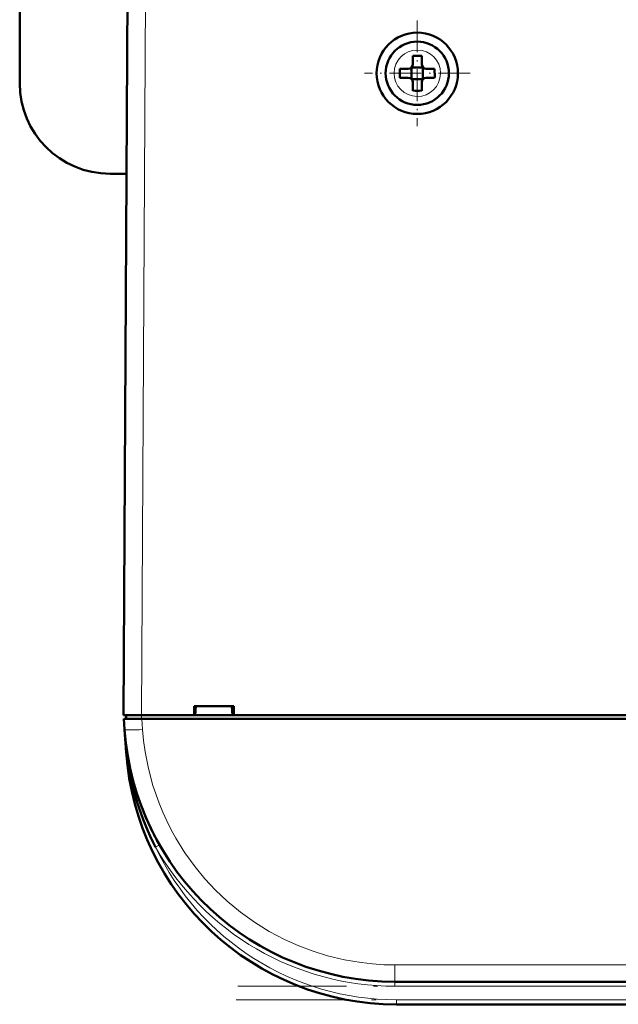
# Model space of a CAD drawing. Extents: x -1438 to 1837, y -1689 to 607.
# Tile 3 of 92: x -163 to -97, y -1483 to -1374. Entities that reach past the tile are written whole.
import ezdxf

# ---------------------------------------------------------------- set-up
doc = ezdxf.new("R2010")
doc.units = 0
doc.linetypes.add('DASHDOT', pattern=[18.5, 12, -3, 0.5, -3])

msp = doc.modelspace()

# ---------------------------------------------------------------- linework, layer by layer
at = {"color": 7, "lineweight": 50}
for p, q in [((-163.21, -1367.01), (-163.21, -1381.01)), ((-151.71, -1450.9), (-151.28, -1368.84)), ((-119.7, -1378.89), (-119.7, -1377.97)), ((-118.7, -1377.97), (-118.7, -1378.89)), ((-121.13, -1379.39), (-120.2, -1379.39)), ((-119.85, -1379.25), (-119.84, -1379.26)), ((-119.84, -1379.26), (-118.57, -1379.26)), ((-119.84, -1379.26), (-119.84, -1380.53)), ((-118.57, -1379.26), (-118.56, -1379.25)), ((-118.57, -1379.26), (-118.57, -1380.53)), ((-117.28, -1379.39), (-118.2, -1379.39)), ((-121.13, -1380.39), (-120.2, -1380.39)), ((-119.84, -1380.53), (-119.85, -1380.54)), ((-118.57, -1380.53), (-119.84, -1380.53)), ((-119.7, -1380.89), (-119.7, -1381.82)), ((-118.7, -1380.89), (-118.7, -1381.82)), ((-118.57, -1380.53), (-118.56, -1380.54)), ((-117.28, -1380.39), (-118.2, -1380.39)), ((-151.4, -1391.01), (-153.21, -1391.01)), ((-151.71, -1450.9), (-149.71, -1450.9)), ((-151.41, -1450.9), (-151.41, -1451.3)), ((-149.71, -1450.9), (-143.91, -1450.9)), ((-143.91, -1450.9), (-143.91, -1449.9)), ((-143.91, -1449.9), (-139.51, -1449.9)), ((-143.91, -1450.9), (-143.77, -1450.9)), ((-143.86, -1450.9), (-139.56, -1450.9)), ((-143.77, -1450.9), (-143.71, -1449.9)), ((-139.71, -1449.9), (-139.64, -1450.9)), ((-139.64, -1450.9), (-139.51, -1450.9)), ((-139.51, -1449.9), (-139.51, -1450.9)), ((-139.51, -1450.9), (-19.91, -1450.9)), ((-151.6, -1452.49), (-151.68, -1451.3)), ((-151.68, -1451.3), (-149.69, -1451.3)), ((103.27, -1451.3), (-149.69, -1451.3)), ((-151.6, -1452.52), (-151.42, -1454.99)), ((-149.25, -1462.2), (-149.15, -1462.43)), ((75.25, -1480.4), (-121.67, -1480.4)), ((75.08, -1482.9), (-121.5, -1482.9))]:
    msp.add_line(p, q, dxfattribs=at)
at = {"color": 7, "lineweight": 18}
for p, q in [((-149.28, -1368.84), (-149.71, -1450.9)), ((-119.18, -1377.32), (-119.2, -1377.32)), ((-121.78, -1379.87), (-121.78, -1379.89)), ((-116.63, -1379.92), (-116.63, -1379.89)), ((-119.23, -1382.47), (-119.2, -1382.47)), ((-149.71, -1451.3), (-149.71, -1450.9)), ((-149.69, -1451.3), (-149.6, -1452.49)), ((-151.42, -1454.99), (-151.37, -1454.98)), ((-151.33, -1455.35), (-151.37, -1454.98)), ((-148.17, -1465.5), (-147.86, -1465.33)), ((-147.86, -1465.33), (-147.73, -1465.26)), ((75.25, -1478.53), (-121.67, -1478.53)), ((-121.67, -1480.4), (-121.67, -1478.53)), ((-121.67, -1480.4), (-121.67, -1480.9)), ((75.25, -1480.9), (-121.67, -1480.9)), ((-121.5, -1482.4), (-121.5, -1482.9)), ((75.08, -1482.4), (-121.5, -1482.4))]:
    msp.add_line(p, q, dxfattribs=at)
at = {"color": 7, "linetype": 'DASHDOT', "lineweight": 18, "ltscale": 0.292499}
msp.add_line((-119.2, -1374.04), (-119.2, -1385.74), dxfattribs=at)
at = {"color": 7, "linetype": 'DASHDOT', "lineweight": 18, "ltscale": 0.2925}
msp.add_line((-113.35, -1379.89), (-125.05, -1379.89), dxfattribs=at)
at = {"color": 7, "linetype": 'DASHDOT', "lineweight": 18, "ltscale": 0.012015}
msp.add_line((-149.72, -1450.86), (-149.72, -1451.34), dxfattribs=at)
at = {"color": 7, "linetype": 'DASHDOT', "lineweight": 18}
for p, q in [((94.95, -1480.9), (-141.36, -1480.9)), ((94.74, -1482.4), (-141.15, -1482.4))]:
    msp.add_line(p, q, dxfattribs=at)
at = {"color": 7, "lineweight": 18}
msp.add_lwpolyline([(-149.6, -1452.49), (-149.49, -1453.72), (-149.32, -1454.98), (-148.96, -1456.82), (-148.46, -1458.69), (-147.78, -1460.65), (-147.38, -1461.64), (-146.93, -1462.61), (-146.45, -1463.58), (-145.92, -1464.53), (-144.92, -1466.14), (-143.79, -1467.7), (-142.7, -1469.02), (-141.52, -1470.28), (-140.26, -1471.47), (-138.78, -1472.7), (-137.22, -1473.82), (-135.58, -1474.84), (-133.91, -1475.72), (-132.32, -1476.43), (-130.73, -1477.03), (-129.15, -1477.52), (-127.26, -1477.97), (-125.42, -1478.28), (-124.15, -1478.42), (-122.91, -1478.51), (-121.67, -1478.53)], dxfattribs=at)
at = {"color": 7, "lineweight": 50}
for radius in [4.5, 3.5]:
    msp.add_circle((-119.2, -1379.89), radius, dxfattribs=at)
at = {"color": 7, "lineweight": 18}
for centre, radius, start, end in [((-119.2, -1379.89), 2.57, 90, 179.4706), ((-119.2, -1379.89), 2.57, 0, 89.4706), ((-119.2, -1379.89), 2.57, 180, 269.4706), ((-119.2, -1379.89), 2.57, 270, 359.4706), ((-90.86, -1448.24), 60.88, 184.0416, 186.3583), ((-121.67, -1450.4), 30.5, 209.6942, 269.9999), ((-121.5, -1452.9), 29.5, 205.3037, 270)]:
    msp.add_arc(centre, radius, start, end, dxfattribs=at)
at = {"color": 7, "lineweight": 50}
for centre, radius, start, end in [((-120.2, -1378.89), 0.5, 270, 360), ((-119.2, -1395.07), 17.1, 89.9978, 91.6733), ((-119.2, -1395.07), 17.1, 88.3267, 90.0022), ((-118.2, -1378.89), 0.5, 180, 270), ((-104.03, -1379.89), 17.1, 178.3267, 180.0022), ((-104, -1379.89), 17.14, 179.9996, 181.6715), ((-134.38, -1379.89), 17.1, 359.9978, 1.6733), ((-134.41, -1379.89), 17.14, 358.3285, 0.0004), ((-153.21, -1381.01), 10, 180, 270), ((-120.2, -1380.89), 0.5, 0, 90), ((-118.2, -1380.89), 0.5, 90, 180), ((-119.2, -1364.69), 17.13, 268.3286, 271.6729), ((-121.67, -1450.4), 30, 184, 270), ((-121.5, -1452.9), 30, 184, 270), ((-151.37, -1455.22), 0.135, 285.2868, 317.5747), ((-121.59, -1451.66), 29.96, 187.0814, 207.5257), ((-121.85, -1450.47), 29.8, 198.5314, 203.1815), ((-121.64, -1450.38), 30.03, 205.6025, 209.691)]:
    msp.add_arc(centre, radius, start, end, dxfattribs=at)
at = {"color": 7, "lineweight": 18}
for centre, major_axis, ratio, start_param, end_param in [((-149.6, -1452.35), (2, 0.14), 0.069587, 3.141593, 4.707523), ((-151.82, -1455.02), (0.495, 0.076), 0.164442, 5.813966, 6.277967)]:
    msp.add_ellipse(centre, major_axis=major_axis, ratio=ratio, start_param=start_param, end_param=end_param, dxfattribs=at)

doc.saveas('drawing.dxf')
